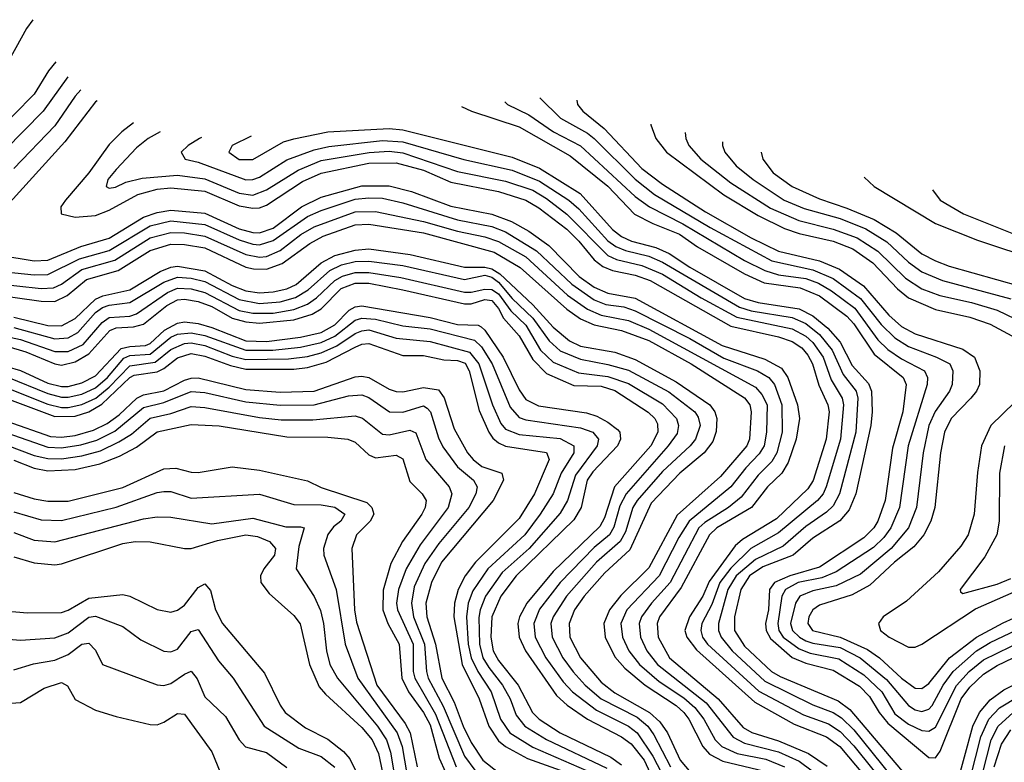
# Model space of a CAD drawing. Header units: inches. Extents: x 990535 to 1117859, y 769386 to 892122.
# Tile 252 of 256: x 1010988 to 1013871, y 875644 to 877818. Entities that reach past the tile are written whole.
import ezdxf

# ---------------------------------------------------------------- set-up
doc = ezdxf.new("R2010")
doc.units = ezdxf.units.IN
doc.header["$MEASUREMENT"] = 0
doc.layers.add('B0817', color=7, linetype='Continuous')

msp = doc.modelspace()

# ---------------------------------------------------------------- linework, layer by layer
at = {"layer": 'B0817', "color": 5}
for points, elevation in [([(1011025.6, 877818), (1011007.5, 877792.5), (1010940.6, 877670)], 3780), ([(1011093.7, 877694.6), (1011072.2, 877667.8), (1011030, 877600.3), (1010910, 877478.7)], 3820), ([(1011128.9, 877650.4), (1011056.3, 877550), (1010944.1, 877435.9)], 3840), ([(1011166.3, 877612.5), (1011150, 877594.4), (1011090, 877507.1), (1010970, 877382.6)], 3860), ([(1012510.4, 877589.1), (1012570.9, 877530), (1012650, 877485.7), (1012669.7, 877470), (1012790, 877351.3), (1012846.6, 877306.6), (1013009.3, 877209.3), (1013190, 877111.5), (1013310, 877086.1), (1013370, 877059.8), (1013450, 877001.5), (1013510, 876925.4), (1013550, 876886.3), (1013590, 876861.2), (1013672.9, 876830), (1013711.1, 876810), (1013720.7, 876790), (1013718.1, 876750), (1013710.9, 876730), (1013668.7, 876671.3), (1013650.5, 876630), (1013633.5, 876550), (1013614.2, 876390), (1013590.9, 876330), (1013539.8, 876270), (1013450, 876194.3), (1013379.1, 876160.9), (1013310, 876146), (1013272.7, 876130), (1013259.1, 876110), (1013244.6, 876050), (1013250.3, 876030), (1013271, 876010), (1013290, 875999.4), (1013310, 875992.2), (1013390, 875980), (1013448.8, 875950), (1013525.7, 875885.7), (1013590, 875809.7), (1013610, 875797.1), (1013630, 875792.4), (1013650, 875799.2), (1013659.5, 875810), (1013691.8, 875870), (1013721.3, 875910), (1013789.9, 875970), (1013830, 875994.1), (1013947, 876050)], 4060), ([(1011214.3, 877580.9), (1011210, 877577.4), (1011119.7, 877460.3), (1010890.9, 877210)], 3880), ([(1012281.4, 877563.9), (1012310.9, 877550), (1012450, 877503.9), (1012599.4, 877419.4), (1012710, 877330.3), (1012788.5, 877248.5), (1012841.6, 877221.6), (1012919.6, 877190), (1012972.5, 877152.5), (1013110, 877073.7), (1013167.7, 877047.7), (1013273.1, 877033.1), (1013329.9, 877009.9), (1013410.2, 876950.2), (1013430, 876927.9), (1013490, 876838.4), (1013575.2, 876770), (1013583.8, 876750), (1013574.3, 876670), (1013543.9, 876563.9), (1013522.1, 876410), (1013501.1, 876350), (1013488.7, 876330), (1013459.3, 876300.7), (1013330, 876215.5), (1013243.3, 876190), (1013197.9, 876170), (1013183.3, 876150), (1013180.5, 876090), (1013171.4, 876050), (1013173.7, 876030), (1013186.5, 876006.5), (1013250, 875950.8), (1013290, 875933.9), (1013370, 875913.1), (1013446.9, 875866.9), (1013476.7, 875836.7), (1013504.2, 875790), (1013530, 875758.4), (1013650, 875657.4), (1013670, 875656.9), (1013683.4, 875676.6), (1013744.6, 875830), (1013770, 875864.1), (1013810, 875901.8), (1013850, 875926.9), (1013970, 875984.7)], 4020), ([(1012408.1, 877577.8), (1012416.6, 877570), (1012479, 877539), (1012550.9, 877490), (1012630, 877448.8), (1012790, 877300.3), (1012832, 877270), (1012930, 877220.7), (1013110, 877113.2), (1013170, 877083.4), (1013210, 877071), (1013290, 877060.6), (1013327, 877047), (1013364.6, 877024.6), (1013433, 876973), (1013501.1, 876881.1), (1013530, 876852.3), (1013570, 876824.9), (1013637.5, 876790), (1013646.5, 876770), (1013645.2, 876750), (1013589.6, 876570), (1013564, 876390), (1013538.5, 876330), (1013517.9, 876302.1), (1013487.5, 876272.5), (1013378.5, 876201.5), (1013336.6, 876183.4), (1013266.9, 876170), (1013229.9, 876150.1), (1013219.1, 876130), (1013207.6, 876050), (1013210.4, 876030), (1013223.8, 876010), (1013270, 875976), (1013302.8, 875962.8), (1013386.6, 875946.6), (1013459.4, 875899.4), (1013512.5, 875850), (1013550, 875785.8), (1013590, 875755.7), (1013630, 875736.5), (1013650, 875734.5), (1013670, 875747), (1013731.1, 875868.9), (1013768.5, 875910), (1013810, 875943.8), (1013970, 876022)], 4040), ([(1012619.6, 877582.1), (1012621.4, 877570), (1012637.1, 877550), (1012699.5, 877499.5), (1012810, 877382.3), (1012870, 877336.5), (1012995.6, 877255.6), (1013130, 877179.3), (1013210, 877140), (1013330, 877112.2), (1013388, 877088), (1013458.8, 877038.8), (1013533.1, 876953.1), (1013570, 876920), (1013610, 876898.3), (1013750, 876853.8), (1013783.5, 876830), (1013798.9, 876790), (1013798.4, 876750), (1013789.7, 876730), (1013773.4, 876710), (1013715.4, 876650), (1013695.5, 876610), (1013683.8, 876550), (1013667.3, 876390), (1013655.6, 876350), (1013635.7, 876310), (1013605.8, 876274.2), (1013549.5, 876230), (1013477.2, 876162.8), (1013425.6, 876134.4), (1013330, 876104.1), (1013309.9, 876090.1), (1013298.5, 876070), (1013295.4, 876050), (1013309.7, 876030), (1013390, 876010.6), (1013470, 875973.8), (1013505.7, 875950), (1013570, 875889.6), (1013610, 875861.1), (1013630, 875860.2), (1013650, 875874.7), (1013710.7, 875949.3), (1013790, 876010.5), (1013867.7, 876052.3), (1014019.2, 876120.8)], 4080), ([(1011320.5, 877516.1), (1011286.2, 877490), (1011250, 877453), (1011190.4, 877369.6), (1011121.3, 877290), (1011107.9, 877270), (1011109.4, 877250), (1011150, 877239.7), (1011210, 877244.3), (1011250, 877260.2), (1011333.6, 877306.4), (1011390, 877321.5), (1011430, 877325.7), (1011530, 877315.8), (1011630, 877272.9), (1011670, 877265.7), (1011690, 877267.4), (1011710, 877274.5), (1011815.6, 877344.4), (1011870, 877369.1), (1012010, 877398.3), (1012090, 877399.3), (1012170, 877377.2), (1012250, 877342.2), (1012390, 877314.6), (1012470, 877289.4), (1012507.6, 877267.6), (1012590, 877204.5), (1012625, 877170), (1012670, 877115.3), (1012695.6, 877095.6), (1012723.7, 877083.7), (1012790, 877070.4), (1012834, 877054), (1013070, 876921), (1013210, 876889.7), (1013250, 876876), (1013277.7, 876857.7), (1013295.9, 876835.9), (1013309.6, 876810), (1013328.2, 876748.2), (1013354.6, 876690), (1013358.2, 876670), (1013348.9, 876590), (1013310.8, 876469.2), (1013295.6, 876444.4), (1013203.7, 876356.3), (1013104.2, 876295.8), (1013082.6, 876277.4), (1013007.1, 876172.9), (1012988.1, 876130), (1012948.7, 876070), (1012935.9, 876030), (1012941, 876010), (1012970, 875973.3), (1013140, 875820), (1013255.5, 875755.5), (1013350, 875718.3), (1013389.7, 875689.7), (1013506.8, 875550)], 3920), ([(1012835.9, 877512.2), (1012836, 877510), (1012850.1, 877470), (1012881.6, 877430), (1013050, 877305.4), (1013150, 877244.5), (1013226.9, 877206.9), (1013270, 877192.4), (1013370, 877169.3), (1013427, 877147), (1013486, 877106), (1013558.6, 877030), (1013590, 877003.6), (1013670, 876969.4), (1013770, 876946.6), (1013830, 876926.3), (1013905.4, 876885.4)], 4120), ([(1011399, 877490), (1011363.7, 877470), (1011330, 877443.1), (1011270, 877379), (1011245.8, 877350), (1011241.2, 877330), (1011250, 877325), (1011267.7, 877327.7), (1011298, 877342), (1011346, 877354), (1011450, 877362.6), (1011530, 877352.3), (1011630, 877310.5), (1011670, 877304.1), (1011710, 877320), (1011802.7, 877377.3), (1011870, 877405.5), (1012010.8, 877429.2), (1012070, 877432.7), (1012110, 877428.1), (1012270, 877374), (1012410, 877345.1), (1012490, 877318.8), (1012530, 877294.6), (1012590, 877248.7), (1012710, 877127.4), (1012735.5, 877115.5), (1012810, 877098), (1012870, 877072.6), (1012983.7, 877003.7), (1013087.5, 876947.5), (1013250, 876912.6), (1013290, 876891.6), (1013310, 876873.2), (1013340.2, 876830), (1013364, 876764), (1013396, 876710), (1013400.2, 876690), (1013391.4, 876590), (1013349.1, 876450), (1013340.4, 876430), (1013323.7, 876410), (1013210, 876315.4), (1013128.6, 876270), (1013070, 876212.4), (1013038.3, 876170), (1013014.4, 876105.6), (1012985.3, 876050), (1012982.3, 876030), (1012987.3, 876010), (1013001.6, 875990), (1013152.3, 875852.3), (1013282.7, 875782.7), (1013356, 875756), (1013390, 875733.8), (1013430, 875692), (1013538, 875558)], 3940), ([(1011519.7, 877473), (1011513.7, 877470), (1011481.3, 877450), (1011460.6, 877430), (1011471.7, 877410), (1011510, 877400.5), (1011650, 877349.6), (1011670, 877350.1), (1011690, 877357.2), (1011770, 877407.4), (1011850, 877437), (1011893.3, 877446.7), (1012050, 877464), (1012110, 877460.2), (1012288.5, 877408.5), (1012430, 877377.1), (1012510, 877345.5), (1012595.3, 877290), (1012624.6, 877264.6), (1012710, 877170.7), (1012733.5, 877153.5), (1012761.9, 877141.9), (1012830, 877125.2), (1012870, 877108.4), (1013095.9, 876975.9), (1013130, 876965.6), (1013250, 876945.7), (1013290, 876928.6), (1013330, 876896.3), (1013367.4, 876850), (1013399.2, 876779.2), (1013437, 876730), (1013441.7, 876710), (1013435.8, 876610), (1013388.4, 876430), (1013370, 876394.5), (1013350, 876376), (1013290, 876334.1), (1013223, 876277), (1013142.4, 876237.6), (1013085.4, 876190), (1013061.4, 876150), (1013034.5, 876050), (1013034.4, 876030), (1013041.6, 876010), (1013074.5, 875970), (1013170, 875881.1), (1013310, 875811.8), (1013370, 875789.6), (1013394.3, 875774.3), (1013430, 875738.8), (1013568.1, 875568.1)], 3960), ([(1011665.7, 877477.2), (1011609.5, 877450), (1011600.5, 877430), (1011630, 877408.3), (1011670, 877408.8), (1011760, 877460), (1011790, 877469.4), (1011890, 877489.8), (1012070, 877499.9), (1012110, 877496), (1012430, 877415.9), (1012510, 877383.3), (1012629.2, 877309.2), (1012723.9, 877203.9), (1012750, 877182.9), (1012779.6, 877170), (1012851, 877151), (1012890, 877133.8), (1012950, 877093.6), (1013110, 877001.3), (1013150, 876990.3), (1013270, 876971.3), (1013310, 876951.3), (1013354.5, 876914.5), (1013390, 876873.9), (1013425.9, 876805.9), (1013473.3, 876753.3), (1013482.4, 876730), (1013484.5, 876670), (1013480.4, 876630), (1013435.8, 876430), (1013417, 876383), (1013388.9, 876351.1), (1013310, 876300.3), (1013252.6, 876250), (1013163.5, 876216.5), (1013124.4, 876190), (1013099.9, 876150), (1013080.7, 876070), (1013081.2, 876030), (1013110, 875983.4), (1013189.5, 875909.5), (1013215, 875895), (1013384.2, 875824.2), (1013418.6, 875798.6), (1013583.9, 875603.9)], 3980), ([(1012936.9, 877487.6), (1012938.8, 877470), (1012947.3, 877450), (1012982.2, 877410), (1013070, 877340.7), (1013186.3, 877266.3), (1013269.5, 877230), (1013370, 877205), (1013439.8, 877179.8), (1013500.6, 877140.6), (1013581.7, 877061.7), (1013629.2, 877030), (1013682.2, 877010), (1013775.4, 876990), (1013850, 876967.8), (1013902.5, 876942.5)], 4140), ([(1013045.8, 877460.8), (1013045.6, 877450), (1013052.5, 877430), (1013085.6, 877390), (1013135.4, 877350), (1013225.9, 877290), (1013285.4, 877265.4), (1013390, 877235.8), (1013465.7, 877205.7), (1013527.2, 877167.2), (1013590, 877107.6), (1013630, 877080.2), (1013690, 877054.4), (1013890, 877001.2)], 4160), ([(1013159.1, 877430.3), (1013159.1, 877430), (1013164.2, 877410), (1013194.4, 877370), (1013250, 877329.8), (1013330, 877293.1), (1013410, 877266.6), (1013490, 877232.6), (1013553.9, 877193.9), (1013630, 877132.7), (1013670, 877111.8), (1013710, 877096.5), (1013917.7, 877037.7)], 4180), ([(1010928.7, 877128.7), (1011030, 877111.7), (1011070, 877113.8), (1011166.4, 877153.7), (1011250, 877178.7), (1011350, 877240.2), (1011390, 877253.9), (1011430, 877260.3), (1011530, 877251.6), (1011630, 877205.3), (1011670, 877194.6), (1011690, 877193.9), (1011730, 877208.1), (1011813.2, 877270), (1011870, 877298.1), (1011990, 877331.1), (1012070, 877331.9), (1012135, 877315), (1012250, 877272.5), (1012370, 877248.4), (1012427.5, 877227.5), (1012478.9, 877198.9), (1012537, 877157), (1012625.9, 877065.9), (1012670, 877034.4), (1012710, 877016.9), (1012790, 877002.2), (1013044.3, 876864.3), (1013170, 876824.1), (1013218.1, 876798.1), (1013237.5, 876770), (1013265.1, 876690), (1013270.9, 876650), (1013261.4, 876590), (1013238.4, 876521.6), (1013219.5, 876490), (1013177.8, 876450), (1013130.6, 876390), (1013029.3, 876330.7), (1013007.8, 876310), (1012924.8, 876155.2), (1012860.9, 876070), (1012854, 876050), (1012857.7, 876010), (1012890.1, 875950), (1013033.5, 875830), (1013106, 875746), (1013131.3, 875731.3), (1013210, 875707), (1013297.9, 875670), (1013352.2, 875632.2)], 3880), ([(1013461.1, 877357), (1013489.5, 877330), (1013670, 877220.9), (1013792.5, 877172.5), (1013972.6, 877112.6)], 4220), ([(1013661, 877319.7), (1013683.2, 877290), (1013752, 877250), (1014010, 877146.3)], 4240), ([(1010850, 877089.2), (1011030, 877070.6), (1011070, 877072.3), (1011162.5, 877117.5), (1011250, 877142), (1011370, 877214.9), (1011430, 877228.9), (1011530, 877218.4), (1011630, 877173), (1011670, 877160.6), (1011690, 877159.1), (1011730, 877171.2), (1011830, 877242), (1011870, 877259.8), (1011970, 877292.1), (1012010, 877296.7), (1012050, 877295.2), (1012110, 877281.9), (1012270, 877232.1), (1012370, 877212.9), (1012410, 877197), (1012501.5, 877141.5), (1012604.1, 877044.1), (1012670, 876997.9), (1012704.2, 876984.2), (1012756.9, 876976.9), (1012790, 876965.6), (1012950, 876884.3), (1013050, 876827.3), (1013148.6, 876790), (1013181.9, 876770), (1013197.8, 876750), (1013219.6, 876690), (1013220.5, 876610), (1013204.5, 876550), (1013190, 876524.5), (1013150, 876484.6), (1013100.2, 876419.8), (1013062.9, 876390), (1012993.9, 876346.1), (1012976.9, 876330), (1012892.2, 876170), (1012837.5, 876110), (1012808.6, 876070), (1012801.6, 876050), (1012805.8, 876010), (1012824.5, 875970), (1012855, 875930), (1012998, 875818), (1013077.1, 875717.1), (1013110, 875699.6), (1013210, 875674.8), (1013270, 875647.2), (1013350, 875587.3)], 3860), ([(1010906.8, 877046.8), (1011050, 877031), (1011086.6, 877033.4), (1011110, 877044.1), (1011170, 877086.4), (1011266.3, 877113.7), (1011370, 877179.7), (1011430, 877195.2), (1011470, 877194.2), (1011530, 877184.2), (1011650, 877130.6), (1011690, 877122.9), (1011710, 877125.1), (1011750, 877142.5), (1011810.9, 877189.1), (1011850, 877212), (1011970, 877255.6), (1012030, 877256.7), (1012170, 877227.5), (1012270, 877198.8), (1012350, 877182.6), (1012390, 877168.5), (1012470, 877123.9), (1012591.9, 877011.9), (1012650, 876970.4), (1012690, 876953.2), (1012770, 876937), (1012830, 876911.9), (1013142.4, 876742.4), (1013160.8, 876720.8), (1013176.6, 876690), (1013174.8, 876610), (1013167.4, 876570), (1013152.9, 876547.1), (1013113.8, 876506.2), (1013070, 876449.9), (1012948.5, 876350), (1012917.9, 876302.1), (1012859.9, 876190), (1012765.2, 876090), (1012748.3, 876050), (1012752.7, 876010), (1012771.4, 875970), (1012802.9, 875930), (1012860.3, 875880.3), (1012932.1, 875832.1), (1012964.5, 875804.5), (1012991.2, 875770), (1013024.7, 875710), (1013044.1, 875690), (1013089.1, 875669.1), (1013173, 875653), (1013227.8, 875630)], 3840), ([(1010890, 877016.3), (1011050, 876994.3), (1011090, 876993.3), (1011126.4, 877010), (1011183.1, 877056.9), (1011275.9, 877084.1), (1011370, 877142.3), (1011430, 877160.3), (1011470, 877160), (1011530, 877149.7), (1011650, 877093.4), (1011671.9, 877088.1), (1011710, 877087.5), (1011756.3, 877103.7), (1011837.1, 877162.9), (1011875.9, 877184.1), (1011970, 877216.9), (1012010, 877219.5), (1012170, 877193.6), (1012377.1, 877137.1), (1012452.9, 877092.9), (1012590, 876970.3), (1012630, 876942.3), (1012670, 876924.6), (1012750, 876907.8), (1012830, 876878.3), (1012954.2, 876810), (1013110, 876711.2), (1013126.2, 876690), (1013129.8, 876670), (1013124.8, 876590), (1013117.3, 876570), (1013039.5, 876480.5), (1012912.8, 876367.2), (1012830, 876213.2), (1012748.1, 876131.9), (1012715, 876090), (1012698.7, 876050), (1012702.1, 876010), (1012730, 875952.1), (1012759.4, 875919.4), (1012818.8, 875870), (1012909.8, 875810), (1012932.3, 875790), (1012946.9, 875770), (1012987.7, 875690), (1013007.6, 875667.6), (1013046.6, 875646.6), (1013170, 875617.5)], 3820), ([(1010970, 876947.5), (1011070, 876922.8), (1011110, 876922), (1011150, 876943.1), (1011210, 877000.2), (1011230.6, 877009.4), (1011310, 877026.7), (1011399.1, 877080.9), (1011430, 877093.3), (1011450, 877096.1), (1011530, 877082.7), (1011610, 877040), (1011650, 877024.4), (1011690, 877018.4), (1011730, 877020.8), (1011770, 877030.2), (1011796.9, 877043.1), (1011870, 877106.2), (1011910, 877127.3), (1011970, 877143.5), (1012010, 877146.8), (1012130.9, 877130.9), (1012290, 877093.2), (1012350, 877093.7), (1012370, 877088.6), (1012393.8, 877073.8), (1012490, 876982.9), (1012550, 876917.5), (1012597.7, 876877.7), (1012630, 876862.6), (1012730, 876844.1), (1012790, 876823.1), (1012910, 876758), (1013008.2, 876690), (1013023.4, 876670), (1013028.7, 876650), (1013027.5, 876612.5), (1013017.3, 876582.7), (1012991.8, 876550), (1012921.1, 876490), (1012837.1, 876402.9), (1012774, 876266), (1012701.2, 876198.8), (1012640.8, 876130), (1012612.5, 876090), (1012596.3, 876050), (1012598.4, 876010), (1012630.1, 875950), (1012690, 875878.7), (1012730, 875847.3), (1012831.6, 875790), (1012862.7, 875762.7), (1012884.4, 875730), (1012922, 875650), (1012953.3, 875613.3)], 3780), ([(1010970, 876917.2), (1011090, 876883.6), (1011130, 876886.9), (1011157.7, 876902.3), (1011210, 876961.1), (1011230, 876975.3), (1011250, 876982.5), (1011310.4, 876989.6), (1011410.1, 877049.9), (1011450, 877064.5), (1011490, 877061), (1011530, 877051.3), (1011630, 876998.4), (1011690, 876986.9), (1011750, 876991.8), (1011795.2, 877004.8), (1011832.6, 877027.4), (1011896.2, 877083.8), (1011930, 877100), (1011970, 877110.2), (1012010, 877111.3), (1012110, 877097.9), (1012290, 877057.7), (1012350.1, 877070), (1012370, 877064), (1012390, 877049.3), (1012430, 877001.6), (1012490, 876943.7), (1012537.8, 876877.8), (1012570, 876848.4), (1012630, 876823.6), (1012710, 876808.9), (1012770, 876792.2), (1012888.8, 876728.8), (1012964.3, 876670), (1012974.7, 876654.7), (1012980.2, 876630), (1012966.7, 876590), (1012951, 876570), (1012870, 876495.6), (1012795.7, 876410), (1012783.4, 876390), (1012761.4, 876318.6), (1012746.2, 876290), (1012677.1, 876230), (1012588.8, 876130), (1012550.3, 876070), (1012543.5, 876050), (1012546.7, 876010), (1012578, 875950), (1012608.2, 875908.2), (1012643.3, 875870), (1012690.4, 875830), (1012795.6, 875775.6), (1012826.9, 875750), (1012844.6, 875724.6), (1012893.4, 875630)], 3760), ([(1010930, 876894.7), (1010990, 876881.8), (1011090, 876846.6), (1011130, 876846.5), (1011173, 876867), (1011228.9, 876931.1), (1011250, 876945.7), (1011310, 876950.4), (1011330, 876957.1), (1011420.6, 877019.4), (1011450, 877031.5), (1011490, 877029.6), (1011530, 877019.5), (1011630, 876966.9), (1011670, 876958.8), (1011730, 876959.2), (1011790, 876969.4), (1011830, 876985.1), (1011856.3, 877003.7), (1011910, 877054.8), (1011932.5, 877067.5), (1011970, 877078.2), (1012010, 877078), (1012103.5, 877063.5), (1012290, 877020.5), (1012310, 877020.1), (1012350, 877029.4), (1012370, 877027.7), (1012390, 877015.3), (1012425.7, 876965.7), (1012470, 876923.3), (1012513.2, 876850), (1012550, 876815.1), (1012623.8, 876783.8), (1012710, 876773), (1012770, 876752.8), (1012870, 876693.7), (1012910.6, 876650), (1012917, 876630), (1012913.3, 876606.7), (1012887, 876570), (1012763.4, 876430), (1012745.3, 876394.7), (1012728, 876332), (1012714.4, 876310), (1012670, 876272.4), (1012570.3, 876170), (1012510, 876092.3), (1012493.2, 876050), (1012496.7, 876010), (1012528.6, 875950), (1012579.1, 875879.1), (1012606.7, 875850), (1012676.8, 875796.8), (1012770, 875750), (1012795.4, 875730), (1012842.2, 875662.2), (1012879.1, 875590)], 3740), ([(1010950, 876862.4), (1011005.2, 876845.2), (1011090, 876810.2), (1011110, 876806.9), (1011150, 876816.2), (1011190, 876839.6), (1011252, 876908), (1011270, 876916), (1011321.3, 876918.7), (1011350, 876926.6), (1011418.6, 876981.4), (1011450, 876997.7), (1011470, 876999.9), (1011510, 876993.3), (1011550, 876978.4), (1011610, 876944.5), (1011650, 876933.1), (1011690, 876929.2), (1011790, 876939.6), (1011844.3, 876955.7), (1011870, 876971.6), (1011929.2, 877030.8), (1011970, 877046.9), (1012010, 877046.2), (1012110, 877027.3), (1012290, 876986.2), (1012310, 876986.2), (1012350, 876998.3), (1012370, 876995.7), (1012390, 876972.9), (1012404.2, 876944.2), (1012450, 876892.3), (1012490, 876823.2), (1012530, 876782.1), (1012610, 876746.8), (1012690, 876745.1), (1012730, 876732.3), (1012828.5, 876668.5), (1012847.4, 876650), (1012855.1, 876635.1), (1012856.5, 876610), (1012835.8, 876570), (1012729.4, 876450), (1012700.5, 876359.5), (1012686.2, 876333.8), (1012550, 876202.1), (1012472.6, 876110), (1012451.2, 876070), (1012446.5, 876050), (1012450.5, 876010), (1012468.6, 875970), (1012559.2, 875839.2), (1012590.8, 875810.8), (1012650.4, 875770.4), (1012750, 875718.5), (1012777.9, 875697.9), (1012816.5, 875650), (1012852.4, 875572.4)], 3720), ([(1010950, 876802.8), (1010990, 876790.6), (1011070, 876753.8), (1011110, 876744), (1011130, 876744.1), (1011170, 876754.3), (1011210, 876775.5), (1011284.7, 876855.3), (1011310, 876861.6), (1011356, 876864), (1011370, 876870.4), (1011411.3, 876908.7), (1011450, 876929.4), (1011470, 876932.9), (1011510, 876928.3), (1011550, 876917.1), (1011650, 876877.6), (1011710, 876876.1), (1011810, 876888.2), (1011870, 876902.3), (1011910, 876924.6), (1011952.2, 876967.8), (1011970, 876977.4), (1011990, 876980.6), (1012190, 876946.3), (1012270, 876925.2), (1012330, 876924), (1012338.7, 876918.7), (1012350, 876909.4), (1012403.2, 876830), (1012450, 876734.3), (1012470, 876706.4), (1012507.2, 876687.2), (1012647, 876667), (1012677.4, 876657.4), (1012710, 876639.8), (1012737.9, 876617.9), (1012745.1, 876610), (1012746.9, 876590), (1012738.5, 876570), (1012666, 876494), (1012649.6, 876470), (1012631.8, 876390), (1012610, 876353.7), (1012441.8, 876190), (1012396.3, 876130), (1012370.4, 876069.6), (1012367.7, 876010), (1012373.7, 875970), (1012390, 875941.6), (1012446.9, 875870), (1012489.5, 875790), (1012508.5, 875770), (1012570.3, 875730.3), (1012719.2, 875659.2), (1012750, 875636)], 3680), ([(1010950, 876772.2), (1011070, 876723.6), (1011110, 876713.1), (1011130, 876713), (1011170, 876721.8), (1011210, 876740.5), (1011244.5, 876770), (1011292.8, 876827.2), (1011310, 876835.1), (1011370, 876839.1), (1011430, 876888), (1011450, 876897), (1011490, 876900.9), (1011530, 876893.8), (1011650, 876850.3), (1011729.2, 876850.8), (1011810, 876859.3), (1011870, 876873.2), (1011910, 876891.5), (1011970, 876937.8), (1011990, 876943.7), (1012030, 876941.4), (1012110, 876922), (1012190, 876913.2), (1012319.8, 876879.8), (1012340.1, 876860.1), (1012371.4, 876810), (1012423.7, 876683.7), (1012450, 876653), (1012470, 876646), (1012630, 876623), (1012666.4, 876610), (1012682.2, 876590), (1012678.8, 876570), (1012615.6, 876484.4), (1012591.7, 876410), (1012570, 876373.5), (1012479.8, 876270), (1012400.6, 876199.4), (1012352.1, 876130), (1012335.9, 876090), (1012332.5, 876067.5), (1012333.8, 875990), (1012343.7, 875950), (1012361, 875921), (1012401.9, 875870), (1012423.6, 875830), (1012441.4, 875781.4), (1012467.3, 875750), (1012530.3, 875710.3), (1012706.8, 875626.8)], 3660), ([(1010950, 876740.6), (1011070, 876692.5), (1011110, 876682.9), (1011130, 876682.9), (1011170, 876690.9), (1011210.2, 876709.8), (1011250, 876741.7), (1011310, 876804.6), (1011384.3, 876815.7), (1011430, 876852.4), (1011470, 876870), (1011490, 876871.5), (1011530, 876864.2), (1011610, 876832.7), (1011650, 876822.9), (1011774.5, 876825.5), (1011830, 876832.1), (1011870, 876842.7), (1011916.6, 876863.4), (1011970, 876898.8), (1011990, 876907.4), (1012010, 876909.7), (1012090, 876885.5), (1012190, 876875.9), (1012305, 876845), (1012331.7, 876810), (1012372.6, 876690), (1012396.2, 876636.2), (1012410, 876619.1), (1012450, 876603.5), (1012570, 876592.2), (1012610, 876570), (1012610.4, 876550), (1012573.1, 876490), (1012549.8, 876430), (1012511.6, 876370), (1012466.7, 876310), (1012358.3, 876210), (1012314.2, 876145.8), (1012300.9, 876110), (1012296.5, 876070), (1012301.4, 875990), (1012309.5, 875949.5), (1012329.2, 875909.2), (1012368.7, 875850), (1012395.5, 875770), (1012423.4, 875730), (1012490, 875688.4), (1012670.1, 875610)], 3640), ([(1010950, 876708.6), (1011090, 876655.8), (1011150, 876657.3), (1011190, 876669.6), (1011227.9, 876692.1), (1011310, 876770), (1011323, 876777), (1011390, 876787.3), (1011410, 876797.2), (1011450, 876827.9), (1011490, 876840.3), (1011530, 876833.3), (1011605.3, 876805.3), (1011650, 876795.2), (1011790, 876795.2), (1011830, 876799.4), (1011885.1, 876814.9), (1011970, 876859.4), (1011990, 876867.9), (1012010, 876870), (1012110, 876835), (1012170, 876834.8), (1012230, 876822.1), (1012270, 876820.4), (1012292, 876812), (1012303.8, 876790), (1012333.5, 876673.5), (1012361.3, 876610), (1012373.2, 876593.2), (1012390, 876578.7), (1012410, 876569.7), (1012530, 876550.7), (1012537.7, 876530), (1012495.4, 876430), (1012450, 876357.4), (1012322.7, 876230), (1012292.5, 876190), (1012271.8, 876150), (1012260.8, 876110), (1012258.8, 876070), (1012283.4, 875930), (1012333.4, 875830), (1012361.8, 875750), (1012390, 875706.5), (1012410, 875689.8), (1012474.8, 875654.8), (1012570, 875620.5)], 3620), ([(1010950, 876642.7), (1011077.3, 876597.3), (1011110, 876595.3), (1011150, 876600.3), (1011203.9, 876616.1), (1011243.9, 876636.1), (1011278.5, 876661.5), (1011330.3, 876710), (1011350, 876719.2), (1011410, 876731.2), (1011470, 876762.9), (1011490, 876768.9), (1011510.7, 876769.3), (1011650, 876734.9), (1011750, 876727.8), (1011850, 876730.2), (1011970, 876771.9), (1011990, 876774.5), (1012010, 876770.3), (1012070, 876736.2), (1012090, 876729.8), (1012110, 876728.9), (1012170, 876740.8), (1012213.8, 876733.8), (1012230.6, 876710.6), (1012260.4, 876620.4), (1012298.8, 876550), (1012315.3, 876530), (1012341, 876510), (1012399.4, 876490), (1012404.7, 876470), (1012374.6, 876410), (1012223.3, 876230), (1012193.4, 876170), (1012176.6, 876110), (1012179.6, 876070), (1012205.2, 875990), (1012223.6, 875890), (1012260.3, 875820.3), (1012286.3, 875750), (1012310, 875701.4), (1012344.3, 875650), (1012390, 875613.6)], 3580), ([(1010950, 876607.9), (1011070, 876566.4), (1011110, 876564.8), (1011166.6, 876573.4), (1011213, 876587), (1011266.3, 876613.7), (1011350, 876682.2), (1011410, 876696.9), (1011490, 876729.8), (1011530, 876726.7), (1011650, 876699.4), (1011750, 876689.2), (1011850, 876690), (1011950, 876716.8), (1011990, 876720.1), (1012010, 876712), (1012070.1, 876670.1), (1012110, 876668.9), (1012170, 876687.5), (1012180.4, 876680.4), (1012190.7, 876670), (1012213.9, 876593.9), (1012227, 876567), (1012269.3, 876509.3), (1012316.3, 876470), (1012327.3, 876450), (1012323, 876430), (1012302.6, 876390), (1012215.4, 876284.6), (1012174.2, 876225.8), (1012142.7, 876157.3), (1012134.5, 876110), (1012140.7, 876070), (1012172.6, 875990), (1012178.6, 875910), (1012184, 875890), (1012228.1, 875808.1), (1012290, 875662.1), (1012320.5, 875620.5)], 3560), ([(1013902, 876698), (1013831.9, 876630), (1013804.3, 876570), (1013792.2, 876492.2), (1013783.2, 876370), (1013765.3, 876310), (1013743.4, 876276.6), (1013678.7, 876201.3), (1013584.5, 876115.5), (1013515.9, 876070), (1013502.7, 876050), (1013508.9, 876030), (1013533.9, 876010), (1013590, 875981.3), (1013610, 875980.5), (1013630, 875990.1), (1013786.5, 876093.5), (1013916, 876150)], 4120), ([(1010950, 876572.2), (1011030, 876542.5), (1011070, 876532.9), (1011110, 876532.1), (1011170, 876541.2), (1011223.9, 876556.1), (1011278.3, 876581.7), (1011315.3, 876604.7), (1011370, 876650.9), (1011430, 876664.6), (1011490, 876685.4), (1011530, 876682.5), (1011690, 876652.8), (1011753.2, 876646.8), (1011846.3, 876646.3), (1011970, 876658.1), (1011991.4, 876651.4), (1012050, 876604.9), (1012070, 876602.4), (1012130, 876616.3), (1012148, 876608), (1012177, 876530), (1012245.4, 876450), (1012253.2, 876430), (1012242.8, 876390), (1012159.9, 876280.1), (1012118.9, 876210), (1012096.7, 876150), (1012091.5, 876110), (1012093.8, 876090), (1012139.4, 875990), (1012140.1, 875910), (1012144.8, 875890), (1012204.9, 875784.9), (1012265.4, 875630)], 3540), ([(1010970, 876528.4), (1011030, 876505.2), (1011070, 876497.1), (1011150, 876500.6), (1011222.7, 876517.3), (1011280.1, 876539.9), (1011330, 876566.5), (1011390, 876611.8), (1011490, 876632.9), (1011571.4, 876628.6), (1011770, 876596.5), (1011890, 876596), (1011948.2, 876590), (1011970, 876581.3), (1012010, 876543.6), (1012030, 876535.4), (1012090, 876543.3), (1012110, 876532.4), (1012130, 876465.9), (1012166.3, 876430), (1012178.2, 876410), (1012175.2, 876390), (1012165.4, 876370), (1012108.8, 876290), (1012074, 876226), (1012052.3, 876147.7), (1012051.3, 876090), (1012065.4, 876050), (1012099.1, 875990), (1012106.5, 875890), (1012126.2, 875850), (1012170, 875790), (1012190, 875753.5), (1012216, 875656), (1012234.5, 875614.5)], 3520), ([(1013871.5, 876570), (1013857, 876490), (1013855.9, 876350), (1013849.2, 876310), (1013814.4, 876245.6), (1013741.8, 876150), (1013742.7, 876142.7), (1013750, 876138), (1013850, 876164.9), (1013890, 876181.8)], 4140), ([(1010970, 876433.6), (1011030, 876415.2), (1011070, 876408.4), (1011130, 876408), (1011290, 876448.3), (1011410, 876502.5), (1011444.8, 876504.8), (1011490, 876492.8), (1011510, 876492), (1011610, 876508.5), (1011690, 876498.7), (1011830, 876467.6), (1011870, 876448.4), (1012004.5, 876404.5), (1012019.1, 876390), (1012024.3, 876370), (1012013.5, 876350), (1011973.9, 876310), (1011959.9, 876270), (1011968.3, 876090), (1011974.1, 876054.1), (1012033.5, 875870), (1012116.9, 875756.9), (1012131.4, 875730), (1012151.1, 875630)], 3480), ([(1010970, 876377.1), (1011050, 876353.6), (1011110, 876351.8), (1011270, 876390.6), (1011390, 876433.4), (1011410, 876436.7), (1011430, 876436.4), (1011490, 876417), (1011690, 876428.4), (1011790, 876398.1), (1011870, 876397.3), (1011910, 876391.1), (1011939.5, 876370), (1011928.1, 876350), (1011906.4, 876333.6), (1011890, 876310.5), (1011877, 876270), (1011878.5, 876250), (1011914, 876150), (1011940.5, 875990), (1011977.9, 875890), (1012093.3, 875730), (1012107.2, 875690), (1012121.7, 875610)], 3460), ([(1010970, 876316.2), (1011030, 876294.3), (1011090, 876289.7), (1011350, 876357), (1011390, 876362.9), (1011430, 876361.4), (1011550, 876341.6), (1011670, 876358.7), (1011767.1, 876332.9), (1011810, 876333.6), (1011820.2, 876330), (1011804.7, 876275.3), (1011797.7, 876210), (1011850, 876129.4), (1011868.4, 876088.4), (1011877.2, 876050), (1011885.9, 875970), (1011896, 875930), (1011917.9, 875890), (1012035.2, 875750), (1012061.7, 875710), (1012073.8, 875673.8), (1012084.4, 875610)], 3440), ([(1010970, 876245.1), (1011030, 876227.6), (1011090, 876222.1), (1011110, 876224.9), (1011290, 876284.1), (1011326, 876290), (1011370, 876288.9), (1011470, 876269.6), (1011490.1, 876270.1), (1011566.5, 876293.5), (1011650, 876309.8), (1011684.4, 876304.4), (1011719.1, 876290), (1011737, 876270), (1011733.9, 876250), (1011703, 876210), (1011693.1, 876190), (1011694.1, 876170), (1011718, 876138), (1011790, 876073.2), (1011809.1, 876049.1), (1011835.9, 875930), (1011864.5, 875864.5), (1011882.9, 875842.9), (1011990, 875745.5), (1012019.7, 875710), (1012038.4, 875670), (1012054.6, 875590)], 3420), ([(1010930, 876088.4), (1011010, 876081.1), (1011110, 876082.1), (1011130, 876089), (1011190, 876123.9), (1011290, 876134.8), (1011310.4, 876130.4), (1011390, 876091.6), (1011430, 876082.9), (1011450, 876089.2), (1011470, 876104.3), (1011510, 876155.5), (1011530, 876166.7), (1011546.4, 876146.4), (1011561.2, 876090), (1011581.5, 876050), (1011704.6, 875904.6), (1011750.6, 875810.6), (1011765.2, 875790), (1011824.6, 875744.6), (1011890, 875711), (1011935.5, 875675.5), (1011954.3, 875654.3), (1011970, 875622)], 3380), ([(1010930, 876005.9), (1010990, 876001.1), (1011090, 876008), (1011130, 876023.2), (1011190, 876069.1), (1011210, 876071.7), (1011290, 876041), (1011342.8, 876002.8), (1011410, 875969.1), (1011430, 875967.4), (1011450, 875974.6), (1011490, 876027), (1011510, 876032.6), (1011570, 875941.2), (1011612.7, 875890), (1011704, 875750), (1011804.9, 875684.9), (1011870, 875661.2), (1011910, 875629.2)], 3360), ([(1010970, 875914.3), (1011027.7, 875932.3), (1011090, 875943), (1011130, 875959.2), (1011170, 875990.1), (1011190, 875992.4), (1011210, 875971.9), (1011230.3, 875930), (1011390, 875870.1), (1011410, 875868.5), (1011430, 875874.7), (1011470, 875901.9), (1011490.1, 875910.1), (1011507.7, 875887.7), (1011530, 875835.2), (1011590, 875777.4), (1011630, 875709.3), (1011648.7, 875688.7), (1011710, 875672.8), (1011770, 875628.1)], 3340), ([(1013730.2, 875570.2), (1013779.3, 875750), (1013798.4, 875790), (1013830, 875826.8), (1013870, 875856.2), (1014010, 875926.6)], 3980), ([(1010950, 875815.5), (1010990, 875819.3), (1011059.5, 875860.5), (1011110, 875877.8), (1011127.3, 875867.3), (1011150, 875827.4), (1011210, 875796.8), (1011270, 875777.4), (1011370, 875754.4), (1011390, 875753.6), (1011410, 875760.8), (1011450, 875787.1), (1011470, 875785), (1011550, 875674.7), (1011575, 875615)], 3320), ([(1013754.2, 875530), (1013801.9, 875718.1), (1013826.2, 875770), (1013856.8, 875803.2), (1013970, 875871.5)], 3960), ([(1013781.7, 875510), (1013832.4, 875710), (1013853.5, 875750), (1013897.1, 875790)], 3940), ([(1013841.6, 875630), (1013862.8, 875697.1), (1013890, 875738.7)], 3920)]:
    msp.add_lwpolyline(points, dxfattribs=dict(at, elevation=elevation))

doc.saveas('drawing.dxf')
